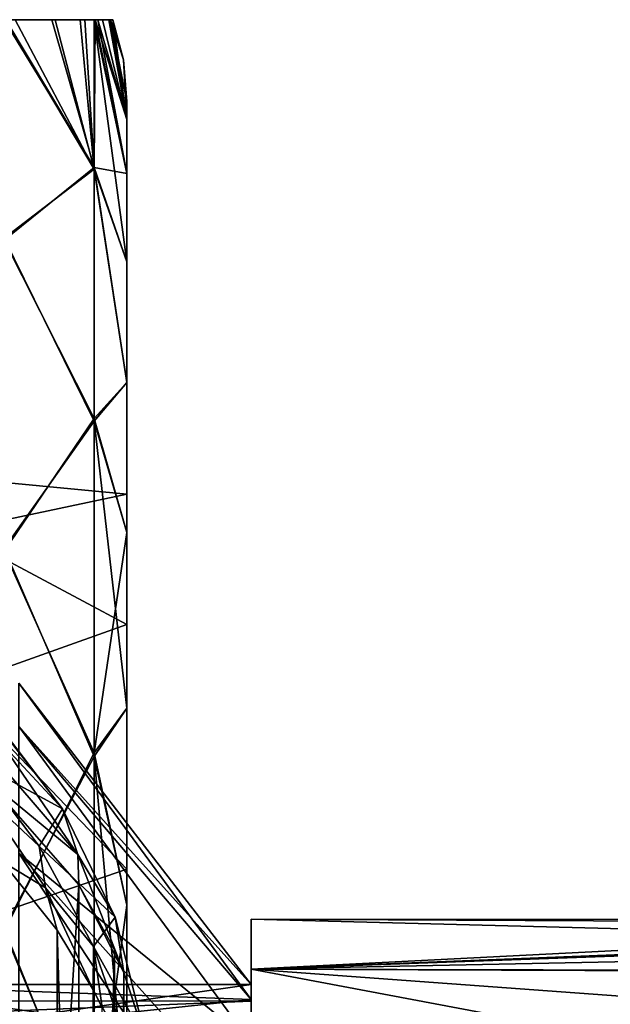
# Model space of a CAD drawing. Header units: metres. Extents: x -46 to 104, y -30 to 30.
# Tile 121 of 127: x 62.44 to 66.06, y 3.48 to 9.5. Entities that reach past the tile are written whole.
import ezdxf

# ---------------------------------------------------------------- set-up
doc = ezdxf.new("R2010")
doc.units = ezdxf.units.M
doc.layers.add('solid_122529', color=7, linetype='CONTINUOUS')

msp = doc.modelspace()

# ---------------------------------------------------------------- linework, layer by layer
at = {"layer": 'solid_122529'}
for points in [[(62.999908, 9.5, 568.858948), (63.014214, 9.5, 568), (57.099998, 9.5, 572.472107)], [(62.9897, 9.5, 566.890381), (57.099998, 9.5, 572.472107), (63.014214, 9.5, 568)], [(62.950302, 9.5, 569.713013), (57.099998, 9.5, 572.472107), (62.905399, 9.5, 570.143616)], [(62.842495, 9.5, 570.565674), (62.905399, 9.5, 570.143616), (57.099998, 9.5, 572.472107)], [(62.999908, 9.5, 568.858948), (57.099998, 9.5, 572.472107), (62.950302, 9.5, 569.713013)], [(62.640011, 9.5, 571.372681), (62.842495, 9.5, 570.565674), (57.099998, 9.5, 572.472107)], [(62.640011, 9.5, 571.372681), (57.099998, 9.5, 572.472107), (62.359943, 9.5, 571.962463)], [(62.661877, 9.5, 564.6922), (62.417698, 9.5, 564.131714), (57.099998, 9.5, 572.472107)], [(62.814598, 9.5, 565.285461), (57.099998, 9.5, 572.472107), (62.900238, 9.5, 565.81543)], [(62.921436, 9.5, 565.992554), (62.900238, 9.5, 565.81543), (57.099998, 9.5, 572.472107)], [(62.661877, 9.5, 564.6922), (57.099998, 9.5, 572.472107), (62.814598, 9.5, 565.285461)], [(62.9897, 9.5, 566.890381), (62.921436, 9.5, 565.992554), (57.099998, 9.5, 572.472107)], [(62.349979, 9.5, 571.977478), (62.349319, 8.152576, 574.293945), (62.89904, 8.597072, 572.599243)], [(62.89904, 8.585083, 563.378418), (62.349319, 8.164686, 561.721741), (62.354671, 9.5, 564.029419)], [(62.359943, 9.5, 571.962463), (62.349979, 9.5, 571.977478), (62.89904, 8.597072, 572.599243)], [(62.89904, 8.585083, 563.378418), (62.354671, 9.5, 564.029419), (62.417698, 9.5, 564.131714)], [(62.640011, 9.5, 571.372681), (62.359943, 9.5, 571.962463), (62.89904, 8.597072, 572.599243)], [(62.661877, 9.5, 564.6922), (62.89904, 8.585083, 563.378418), (62.417698, 9.5, 564.131714)], [(62.640011, 9.5, 571.372681), (62.89904, 8.597072, 572.599243), (62.842495, 9.5, 570.565674)], [(62.661877, 9.5, 564.6922), (62.814598, 9.5, 565.285461), (62.89904, 8.585083, 563.378418)], [(62.814598, 9.5, 565.285461), (62.900238, 9.5, 565.81543), (62.89904, 8.585083, 563.378418)], [(62.842495, 9.5, 570.565674), (62.89904, 8.597072, 572.599243), (62.905399, 9.5, 570.143616)], [(62.900238, 9.5, 565.81543), (63.099998, 8.020014, 563.916077), (62.89904, 8.585083, 563.378418)], [(62.905399, 9.5, 570.143616), (62.89904, 8.597072, 572.599243), (63.099998, 8.560312, 570.778503)], [(62.900238, 9.5, 565.81543), (63.099998, 8.560262, 565.221313), (63.099998, 8.020014, 563.916077)], [(62.921436, 9.5, 565.992554), (63.099998, 8.560262, 565.221313), (62.900238, 9.5, 565.81543)], [(62.905399, 9.5, 570.143616), (63.099998, 8.560312, 570.778503), (63.099998, 8.889525, 569.405701)], [(62.950302, 9.5, 569.713013), (62.905399, 9.5, 570.143616), (63.099998, 8.889525, 569.405701)], [(62.921436, 9.5, 565.992554), (63.099998, 8.889497, 566.594116), (63.099998, 8.560262, 565.221313)], [(62.9897, 9.5, 566.890381), (63.099998, 8.889497, 566.594116), (62.921436, 9.5, 565.992554)], [(62.999908, 9.5, 568.858948), (62.950302, 9.5, 569.713013), (63.099998, 8.889525, 569.405701)], [(62.9897, 9.5, 566.890381), (63.014214, 9.5, 568), (63.099998, 8.889497, 566.594116)], [(62.999908, 9.5, 568.858948), (63.099998, 8.889525, 569.405701), (63.099998, 9, 568)], [(62.999908, 9.5, 568.858948), (63.099998, 9, 568), (63.0784, 9.253653, 568)], [(62.999908, 9.5, 568.858948), (63.0784, 9.253653, 568), (63.014214, 9.5, 568)], [(63.0784, 9.253653, 568), (63.099998, 8.889497, 566.594116), (63.014214, 9.5, 568)], [(63.0784, 9.253653, 568), (63.099998, 9, 568), (63.099998, 8.889497, 566.594116)], [(63.099998, 8.889525, 569.405701), (63.099998, 8.889497, 566.594116), (63.099998, 9, 568)], [(63.099998, 8.889525, 569.405701), (63.099998, 8.560312, 570.778503), (63.099998, 8.889497, 566.594116)], [(63.099998, 8.560312, 570.778503), (63.099998, 8.560262, 565.221313), (63.099998, 8.889497, 566.594116)], [(62.349319, 8.152576, 574.293945), (62.89904, 7.061774, 574.722656), (62.89904, 8.597072, 572.599243)], [(62.89904, 8.585083, 563.378418), (62.89904, 7.044269, 561.259033), (62.349319, 8.164686, 561.721741)], [(62.89904, 8.597072, 572.599243), (63.099998, 7.282216, 573.288452), (63.099998, 8.020088, 572.08374)], [(62.89904, 8.597072, 572.599243), (62.89904, 7.061774, 574.722656), (63.099998, 7.282216, 573.288452)], [(62.89904, 8.597072, 572.599243), (63.099998, 8.020088, 572.08374), (63.099998, 8.560312, 570.778503)], [(62.89904, 8.585083, 563.378418), (63.099998, 8.020014, 563.916077), (63.099998, 7.282118, 562.711426)], [(62.89904, 8.585083, 563.378418), (63.099998, 7.282118, 562.711426), (62.89904, 7.044269, 561.259033)], [(63.099998, 8.560312, 570.778503), (63.099998, 8.020088, 572.08374), (63.099998, 8.560262, 565.221313)], [(63.099998, 8.020088, 572.08374), (63.099998, 8.020014, 563.916077), (63.099998, 8.560262, 565.221313)], [(62.89904, 7.044269, 561.259033), (62.349319, 6.26619, 559.82605), (62.349319, 8.164686, 561.721741)], [(62.349319, 8.152576, 574.293945), (62.349319, 6.250431, 576.185974), (62.89904, 7.061774, 574.722656)], [(63.099998, 8.020088, 572.08374), (63.099998, 7.282216, 573.288452), (63.099998, 8.020014, 563.916077)], [(63.099998, 7.282216, 573.288452), (63.099998, 7.282118, 562.711426), (63.099998, 8.020014, 563.916077)], [(62.89904, 7.061774, 574.722656), (63.099998, 6.364921, 574.362854), (63.099998, 7.282216, 573.288452)], [(62.89904, 7.044269, 561.259033), (63.099998, 7.282118, 562.711426), (63.099998, 6.364801, 561.637024)], [(63.099998, 7.282216, 573.288452), (63.099998, 6.364921, 574.362854), (63.099998, 7.282118, 562.711426)], [(63.099998, 6.598075, 566.836426), (63.099998, 6.364801, 561.637024), (63.099998, 7.282118, 562.711426)], [(63.099998, 6.598075, 569.163574), (63.099998, 7.282118, 562.711426), (63.099998, 6.364921, 574.362854)], [(63.099998, 6.598075, 569.163574), (63.099998, 6.598075, 566.836426), (63.099998, 7.282118, 562.711426)], [(62.349319, 6.250431, 576.185974), (62.89904, 5.016428, 576.360474), (62.89904, 7.061774, 574.722656)], [(62.89904, 7.044269, 561.259033), (62.89904, 4.994671, 559.626465), (62.349319, 6.26619, 559.82605)], [(62.89904, 7.061774, 574.722656), (62.89904, 5.016428, 576.360474), (63.099998, 6.364921, 574.362854)], [(62.89904, 7.044269, 561.259033), (63.099998, 6.364801, 561.637024), (63.099998, 5.290657, 560.71936)], [(62.89904, 7.044269, 561.259033), (63.099998, 5.290657, 560.71936), (62.89904, 4.994671, 559.626465)], [(62.028717, 6.7, 568), (63.099998, 6.598075, 566.836426), (63.099998, 6.598075, 569.163574)], [(62.028717, 6.7, 568), (62.028717, 6.372079, 565.929565), (63.099998, 6.598075, 566.836426)], [(62.028717, 6.372079, 570.070435), (62.028717, 6.7, 568), (63.099998, 6.598075, 569.163574)], [(62.028717, 6.372079, 565.929565), (63.099998, 5.802103, 564.649719), (63.099998, 6.598075, 566.836426)], [(62.028717, 6.372079, 570.070435), (63.099998, 6.598075, 569.163574), (63.099998, 5.802103, 571.350281)], [(63.099998, 6.598075, 566.836426), (63.099998, 5.802103, 564.649719), (63.099998, 6.364801, 561.637024)], [(63.099998, 5.802103, 571.350281), (63.099998, 6.598075, 569.163574), (63.099998, 6.364921, 574.362854)], [(62.028717, 6.372079, 565.929565), (62.028717, 5.420414, 564.061829), (63.099998, 5.802103, 564.649719)], [(62.028717, 5.420414, 571.938171), (62.028717, 6.372079, 570.070435), (63.099998, 5.802103, 571.350281)], [(62.89904, 5.016428, 576.360474), (63.099998, 5.290795, 575.280518), (63.099998, 6.364921, 574.362854)], [(63.099998, 5.802103, 571.350281), (63.099998, 6.364921, 574.362854), (63.099998, 5.290795, 575.280518)], [(63.099998, 5.802103, 564.649719), (63.099998, 5.290657, 560.71936), (63.099998, 6.364801, 561.637024)], [(62.89904, 4.994671, 559.626465), (62.349319, 3.942498, 558.484985), (62.349319, 6.26619, 559.82605)], [(62.349319, 6.250431, 576.185974), (62.349319, 3.92416, 577.522583), (62.89904, 5.016428, 576.360474)], [(62.028717, 5.420414, 564.061829), (63.099998, 4.306269, 562.867249), (63.099998, 5.802103, 564.649719)], [(62.028717, 5.420414, 571.938171), (63.099998, 5.802103, 571.350281), (63.099998, 4.306269, 573.132751)], [(63.099998, 5.802103, 564.649719), (63.099998, 4.306269, 562.867249), (63.099998, 5.290657, 560.71936)], [(63.099998, 4.306269, 573.132751), (63.099998, 5.802103, 571.350281), (63.099998, 5.290795, 575.280518)], [(62.028717, 5.420414, 564.061829), (62.028717, 3.938161, 562.57959), (63.099998, 4.306269, 562.867249)], [(62.028717, 3.938161, 573.42041), (62.028717, 5.420414, 571.938171), (63.099998, 4.306269, 573.132751)], [(63.859383, 3.509741, 567.198914), (62.438389, 5.444232, 568), (63.859383, 3.6, 568)], [(62.438389, 5.177772, 569.682373), (63.859383, 3.6, 568), (62.438389, 5.444232, 568)], [(63.859383, 3.509741, 567.198914), (62.438389, 5.177772, 566.317627), (62.438389, 5.444232, 568)], [(62.89904, 5.016428, 576.360474), (63.099998, 4.086362, 576.018738), (63.099998, 5.290795, 575.280518)], [(62.89904, 4.994671, 559.626465), (63.099998, 5.290657, 560.71936), (63.099998, 4.086207, 559.98114)], [(63.099998, 4.306269, 573.132751), (63.099998, 5.290795, 575.280518), (63.099998, 4.086362, 576.018738)], [(63.099998, 4.306269, 562.867249), (63.099998, 4.086207, 559.98114), (63.099998, 5.290657, 560.71936)], [(62.168316, 4.965714, 591.933655), (62.705219, 4.674226, 588.929138), (62.295422, 5.21287, 588.593018)], [(62.332493, 5.157373, 588.458496), (62.295422, 5.21287, 588.593018), (62.705219, 4.674226, 588.929138)], [(63.859383, 3.509741, 568.801086), (63.859383, 3.6, 568), (62.438389, 5.177772, 569.682373)], [(63.859383, 3.243488, 566.437988), (62.438389, 4.404476, 564.799988), (62.438389, 5.177772, 566.317627)], [(63.859383, 3.509741, 567.198914), (63.859383, 3.243488, 566.437988), (62.438389, 5.177772, 566.317627)], [(63.859383, 3.243488, 569.562012), (62.438389, 5.177772, 569.682373), (62.438389, 4.404476, 571.200012)], [(63.859383, 3.243488, 569.562012), (63.859383, 3.509741, 568.801086), (62.438389, 5.177772, 569.682373)], [(62.334206, 5.075337, 588.332825), (62.332493, 5.157373, 588.458496), (62.705219, 4.674226, 588.929138)], [(62.300404, 4.974153, 588.227173), (62.334206, 5.075337, 588.332825), (62.799114, 4.395895, 588.757324)], [(62.799114, 4.395895, 588.757324), (62.334206, 5.075337, 588.332825), (62.705219, 4.674226, 588.929138)], [(62.349319, 3.92416, 577.522583), (62.89904, 2.608763, 577.394531), (62.89904, 5.016428, 576.360474)], [(62.89904, 5.016428, 576.360474), (62.89904, 2.608763, 577.394531), (63.099998, 4.086362, 576.018738)], [(62.168316, 4.965714, 591.933655), (62.562862, 4.445563, 591.675842), (62.705219, 4.674226, 588.929138)], [(62.189663, 4.794232, 592.152832), (62.562862, 4.445563, 591.675842), (62.168316, 4.965714, 591.933655)], [(62.300404, 4.974153, 588.227173), (62.799114, 4.395895, 588.757324), (62.23415, 4.862923, 588.151184)], [(62.89904, 4.994671, 559.626465), (62.89904, 2.584325, 558.598755), (62.349319, 3.942498, 558.484985)], [(62.89904, 4.994671, 559.626465), (63.099998, 4.086207, 559.98114), (63.099998, 2.781179, 559.440552)], [(62.89904, 4.994671, 559.626465), (63.099998, 2.781179, 559.440552), (62.89904, 2.584325, 558.598755)], [(62.23415, -4.862923, 588.151184), (62.23415, 4.862923, 588.151184), (62.805859, 4.210586, 588.730286)], [(62.799114, 4.395895, 588.757324), (62.805859, 4.210586, 588.730286), (62.23415, 4.862923, 588.151184)], [(62.189663, 4.794232, 592.152832), (62.337543, 4.352295, 592.116882), (62.602558, 4.192677, 591.845276)], [(62.189663, 4.794232, 592.152832), (62.602558, 4.192677, 591.845276), (62.562862, 4.445563, 591.675842)], [(62.562862, 4.445563, 591.675842), (63.027943, 4.012629, 589.365662), (62.705219, 4.674226, 588.929138)], [(62.799114, 4.395895, 588.757324), (62.705219, 4.674226, 588.929138), (63.027943, 4.012629, 589.365662)], [(63.859383, 2.244563, 565.185425), (62.438389, 3.200039, 563.59552), (62.438389, 4.404476, 564.799988)], [(63.859383, 2.814593, 565.755432), (63.859383, 2.244563, 565.185425), (62.438389, 4.404476, 564.799988)], [(63.859383, 3.243488, 566.437988), (63.859383, 2.814593, 565.755432), (62.438389, 4.404476, 564.799988)], [(63.859383, 2.814593, 570.244568), (62.438389, 4.404476, 571.200012), (62.438389, 3.200039, 572.40448)], [(63.859383, 2.814593, 570.244568), (63.859383, 3.243488, 569.562012), (62.438389, 4.404476, 571.200012)], [(62.562862, 4.445563, 591.675842), (62.895176, 3.832856, 591.329834), (63.027943, 4.012629, 589.365662)], [(62.602558, 4.192677, 591.845276), (62.895176, 3.832856, 591.329834), (62.562862, 4.445563, 591.675842)], [(62.799114, 4.395895, 588.757324), (63.081364, 3.675, 589.23407), (62.805859, 4.210586, 588.730286)], [(62.799114, 4.395895, 588.757324), (63.027943, 4.012629, 589.365662), (63.081364, 3.675, 589.23407)], [(62.672607, -3.932297, 591.789185), (62.672607, 3.932297, 591.789185), (62.337543, 4.352295, 592.116882)], [(62.602558, 4.192677, 591.845276), (62.337543, 4.352295, 592.116882), (62.672607, 3.932297, 591.789185)], [(62.337543, -4.352295, 592.116882), (62.672607, -3.932297, 591.789185), (62.337543, 4.352295, 592.116882)], [(62.028717, 3.938161, 562.57959), (63.099998, 2.291164, 561.703918), (63.099998, 4.306269, 562.867249)], [(62.028717, 3.938161, 573.42041), (63.099998, 4.306269, 573.132751), (63.099998, 2.291164, 574.296082)], [(63.099998, 4.306269, 562.867249), (63.099998, 2.291164, 561.703918), (63.099998, 4.086207, 559.98114)], [(63.099998, 4.306269, 573.132751), (63.099998, 4.086362, 576.018738), (63.099998, 2.781346, 576.559387)], [(63.099998, 2.291164, 574.296082), (63.099998, 4.306269, 573.132751), (63.099998, 2.781346, 576.559387)], [(62.805859, -4.210586, 588.730286), (62.23415, -4.862923, 588.151184), (62.805859, 4.210586, 588.730286)], [(62.602558, 4.192677, 591.845276), (62.672607, 3.932297, 591.789185), (62.894474, 3.568289, 591.482849)], [(62.602558, 4.192677, 591.845276), (62.894474, 3.568289, 591.482849), (62.895176, 3.832856, 591.329834)], [(62.805859, 4.210586, 588.730286), (63.081364, 3.675, 589.23407), (63.024071, 3.812488, 589.103638)], [(62.805859, -4.210586, 588.730286), (62.805859, 4.210586, 588.730286), (63.024071, 3.812488, 589.103638)], [(62.89904, 2.608763, 577.394531), (63.099998, 2.781346, 576.559387), (63.099998, 4.086362, 576.018738)], [(63.099998, 2.291164, 561.703918), (63.099998, 2.781179, 559.440552), (63.099998, 4.086207, 559.98114)], [(62.895176, 3.832856, 591.329834), (63.221344, 3.244539, 589.881775), (63.027943, 4.012629, 589.365662)], [(63.221344, 3.244539, 589.881775), (63.081364, 3.675, 589.23407), (63.027943, 4.012629, 589.365662)], [(63.859383, 3.69551, 566.469666), (63.859383, 3.69551, 569.530334), (63.859383, 3.99982, 568)], [(69.823997, 3.998883, 568.094482), (63.859383, 3.99982, 568), (63.859383, 3.69551, 569.530334)], [(68.803665, 3.872346, 566.997559), (63.859383, 3.69551, 566.469666), (63.859383, 3.99982, 568)], [(69.303436, 3.97471, 567.550903), (68.803665, 3.872346, 566.997559), (63.859383, 3.99982, 568)], [(69.823997, 3.998883, 568.094482), (69.303436, 3.97471, 567.550903), (63.859383, 3.99982, 568)], [(70.36763, 3.951298, 568.622314), (69.823997, 3.998883, 568.094482), (63.859383, 3.69551, 569.530334)], [(62.028717, 3.938161, 562.57959), (62.028717, 2.070414, 561.62793), (63.099998, 2.291164, 561.703918)], [(62.028717, 2.070414, 574.37207), (62.028717, 3.938161, 573.42041), (63.099998, 2.291164, 574.296082)], [(62.89904, 2.584325, 558.598755), (62.349319, 1.351288, 557.789612), (62.349319, 3.942498, 558.484985)], [(62.349319, 3.92416, 577.522583), (62.349319, 1.331615, 578.213013), (62.89904, 2.608763, 577.394531)], [(62.894474, -3.568289, 591.482849), (62.894474, 3.568289, 591.482849), (62.672607, 3.932297, 591.789185)], [(62.672607, -3.932297, 591.789185), (62.894474, -3.568289, 591.482849), (62.672607, 3.932297, 591.789185)], [(70.93203, 3.837518, 569.128479), (70.36763, 3.951298, 568.622314), (63.859383, 3.69551, 569.530334)], [(68.803665, 3.872346, 566.997559), (68.319878, 3.684425, 566.442749), (63.859383, 3.69551, 566.469666)], [(63.024071, -3.812488, 589.103638), (62.805859, -4.210586, 588.730286), (63.024071, 3.812488, 589.103638)], [(62.895176, 3.832856, 591.329834), (62.894474, 3.568289, 591.482849), (62.949501, 3.45955, 591.388794)], [(62.895176, 3.832856, 591.329834), (62.949501, 3.45955, 591.388794), (63.133766, 3.143577, 590.907227)], [(62.895176, 3.832856, 591.329834), (63.133766, 3.143577, 590.907227), (63.221344, 3.244539, 589.881775)], [(63.024071, -3.812488, 589.103638), (63.024071, 3.812488, 589.103638), (63.081364, 3.675, 589.23407)], [(71.510117, 3.663247, 569.606445), (70.93203, 3.837518, 569.128479), (63.859383, 3.69551, 569.530334)], [(63.081364, -3.675, 589.23407), (63.024071, -3.812488, 589.103638), (63.081364, 3.675, 589.23407)], [(63.081364, -3.675, 589.23407), (63.081364, 3.675, 589.23407), (63.178391, 3.372883, 589.522583)], [(63.221344, 3.244539, 589.881775), (63.178391, 3.372883, 589.522583), (63.081364, 3.675, 589.23407)], [(71.510117, 3.663247, 569.606445), (63.859383, 3.69551, 569.530334), (63.859383, 2.828763, 570.827942)], [(63.859383, 3.233788, 569.338745), (63.859383, 2.828763, 570.827942), (63.859383, 3.69551, 569.530334)], [(63.859383, 3.499722, 568), (63.859383, 3.69551, 569.530334), (63.859383, 3.69551, 566.469666)], [(63.859383, 3.499722, 568), (63.859383, 3.233788, 569.338745), (63.859383, 3.69551, 569.530334)], [(67.37487, 3.032078, 565.391052), (63.859383, 2.828763, 565.172058), (63.859383, 3.69551, 566.469666)], [(63.859383, 3.233788, 566.661255), (63.859383, 3.69551, 566.469666), (63.859383, 2.828763, 565.172058)], [(67.84478, 3.403805, 565.899048), (67.37487, 3.032078, 565.391052), (63.859383, 3.69551, 566.469666)], [(68.319878, 3.684425, 566.442749), (67.84478, 3.403805, 565.899048), (63.859383, 3.69551, 566.469666)], [(63.859383, 3.233788, 566.661255), (63.859383, 3.499722, 568), (63.859383, 3.69551, 566.469666)], [(72.091461, 3.434654, 570.050171), (71.510117, 3.663247, 569.606445), (63.859383, 2.828763, 570.827942)], [(61.359383, 3.243488, 566.437988), (63.859383, 3.509741, 567.198914), (63.859383, 3.6, 568)], [(61.359383, 3.6, 568), (63.859383, 3.6, 568), (63.859383, 3.509741, 568.801086)], [(61.359383, 3.243488, 566.437988), (63.859383, 3.6, 568), (61.359383, 3.6, 568)], [(61.359383, 3.6, 568), (63.859383, 3.509741, 568.801086), (63.859383, 3.243488, 569.562012)], [(61.359383, 3.243488, 569.562012), (61.359383, 3.6, 568), (63.859383, 3.243488, 569.562012)], [(62.949501, -3.45955, 591.388794), (62.949501, 3.45955, 591.388794), (62.894474, 3.568289, 591.482849)], [(62.894474, -3.568289, 591.482849), (62.949501, -3.45955, 591.388794), (62.894474, 3.568289, 591.482849)], [(57.359383, 3.5, 568), (63.859383, 3.499722, 568), (63.859383, 3.233788, 566.661255)], [(57.359383, 3.5, 568), (57.359383, 3.233578, 569.339417), (63.859383, 3.499722, 568)], [(57.359383, 3.233578, 566.660583), (57.359383, 3.5, 568), (63.859383, 3.233788, 566.661255)], [(57.359383, 3.233578, 569.339417), (63.859383, 3.233788, 569.338745), (63.859383, 3.499722, 568)], [(61.359383, 3.243488, 566.437988), (63.859383, 3.243488, 566.437988), (63.859383, 3.509741, 567.198914)]]:
    msp.add_3dface(points, dxfattribs=at)

doc.saveas('drawing.dxf')
